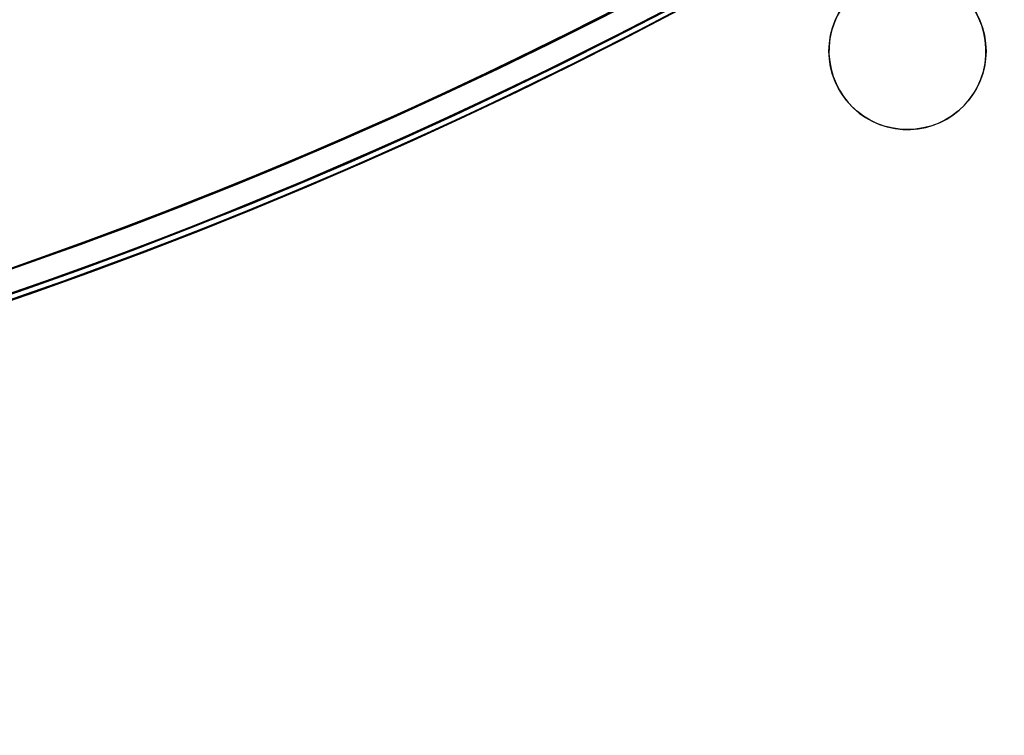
# Model space of a CAD drawing. Header units: millimetres. Extents: x -83 to 676, y -83 to 676.
# Tile 161 of 256: x 376 to 426, y 45 to 82. Entities that reach past the tile are written whole.
import ezdxf

# ---------------------------------------------------------------- set-up
doc = ezdxf.new("R2010")
doc.units = ezdxf.units.MM
doc.header["$MEASUREMENT"] = 0
doc.layers.add('IGES level 0', color=7, linetype='Continuous', true_color=0xff7878)

msp = doc.modelspace()

# ---------------------------------------------------------------- linework, layer by layer
at = {"layer": 'IGES level 0', "color": 254, "true_color": 0xcad1ee}
for p, q in [((417.6362966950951, 81.02892523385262, -1.19999999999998), (417.6362966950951, 81.02892523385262)), ((417.6362966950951, 81.02892523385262), (417.6362966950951, 81.02892523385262, -1.19999999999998)), ((425.3637033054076, 78.95837287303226), (425.3637033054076, 78.95837287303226, -1.19999999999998)), ((425.3637033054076, 78.95837287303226, -1.19999999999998), (425.3637033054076, 78.95837287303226)), ((420.4647238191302, 76.1299457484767), (420.4647238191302, 76.1299457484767, -1.19999999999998))]:
    msp.add_line(p, q, dxfattribs=at)
at = {"layer": 'IGES level 0', "color": 153, "true_color": 0x5393cf}
for centre, radius in [((296.5, 296.5), 296.5), ((296.5, 296.5, -1.19999999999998), 296.5000000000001), ((296.4999999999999, 296.4999999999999), 241), ((296.5, 296.4999999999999, -1.19999999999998), 241.0000000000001), ((421.4999999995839, 79.99364905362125), 4.000000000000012), ((421.5000000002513, 79.99364905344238, -1.19999999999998), 4.000000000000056)]:
    msp.add_circle(centre, radius, dxfattribs=at)
at = {"layer": 'IGES level 0'}
for centre, radius in [((296.5, 296.5, 47), 296.5000000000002), ((296.5, 296.5), 296.5000000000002), ((296.5, 296.5, 47), 295.3000000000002), ((296.5, 296.5000000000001), 295.3000000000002)]:
    msp.add_circle(centre, radius, dxfattribs=at)
at = {"layer": 'IGES level 0', "color": 124, "true_color": 0x1aa180}
for centre, radius in [((296.5, 296.5, 47.0000000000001), 294.9999999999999), ((296.5, 296.5000000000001, 45.8000000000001), 294.9999999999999), ((296.5, 296.5, 47.0000000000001), 242.4999999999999), ((296.5, 296.5, 45.8000000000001), 242.4999999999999)]:
    msp.add_circle(centre, radius, dxfattribs=at)
at = {"layer": 'IGES level 0', "color": 31, "true_color": 0xffba87}
for centre, radius in [((296.5, 296.5000000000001), 242.2000000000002), ((296.5, 296.5000000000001, 47), 242.2000000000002), ((296.5, 296.5), 241.0000000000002), ((296.4999999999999, 296.4999999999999, 47), 241.0000000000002)]:
    msp.add_circle(centre, radius, dxfattribs=at)
at = {"layer": 'IGES level 0'}
for centre, radius, start, end in [((296.5, 296.5), 296.5000000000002, 225, 45), ((296.5, 296.5, 47), 296.5000000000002, 224.9999999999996, 45), ((296.5, 296.5, 23.5), 296.5000000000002, 225, 45), ((296.5, 296.5000000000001, 47), 295.3000000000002, 224.9999999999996, 44.99999999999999), ((296.5, 296.5000000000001), 295.3000000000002, 225, 44.99999999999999), ((296.5, 296.5, 23.5), 295.3000000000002, 225, 45.00000000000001)]:
    msp.add_arc(centre, radius, start, end, dxfattribs=at)
at = {"layer": 'IGES level 0', "color": 31, "true_color": 0xffba87}
for centre, radius, start, end in [((296.5, 296.5000000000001), 242.2000000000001, 135, 314.9999999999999), ((296.5000000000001, 296.5, 47), 242.2000000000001, 134.9999999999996, 315), ((296.5, 296.5, 23.5), 242.2000000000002, 135, 315), ((296.5000000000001, 296.5, 47), 241.0000000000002, 134.9999999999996, 315), ((296.5, 296.5), 241.0000000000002, 135, 315), ((296.5, 296.5, 23.5), 241.0000000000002, 135, 315)]:
    msp.add_arc(centre, radius, start, end, dxfattribs=at)
at = {"layer": 'IGES level 0', "color": 153, "true_color": 0x5393cf}
for centre, radius, start in [((296.5, 296.5, -1.19999999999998), 296.5, 164.9999999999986), ((296.5000000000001, 296.5000000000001), 296.5000000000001, 164.9999999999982), ((296.5000000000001, 296.5, -0.59999999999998), 296.5000000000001, 164.9999999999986), ((296.5, 296.4999999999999, -1.19999999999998), 241.0000000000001, 164.9999999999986), ((296.4999999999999, 296.5), 241.0000000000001, 164.9999999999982), ((296.5, 296.5, -0.59999999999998), 241, 164.9999999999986)]:
    msp.add_arc(centre, radius, start, 344.9999999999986, dxfattribs=at)
at = {"layer": 'IGES level 0', "color": 124, "true_color": 0x1aa180}
for centre, radius, start in [((296.5, 296.5, 45.8000000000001), 294.9999999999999, 164.9999999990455), ((296.4999999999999, 296.5, 47.0000000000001), 294.9999999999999, 164.9999999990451), ((296.5000000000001, 296.5, 46.4000000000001), 294.9999999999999, 164.9999999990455), ((296.5, 296.5, 45.8000000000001), 242.4999999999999, 164.9999999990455), ((296.5, 296.5000000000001, 47.00000000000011), 242.4999999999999, 164.9999999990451), ((296.4999999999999, 296.5, 46.4000000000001), 242.5, 164.9999999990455)]:
    msp.add_arc(centre, radius, start, 344.9999999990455, dxfattribs=at)
at = {"layer": 'IGES level 0', "color": 6, "true_color": 0xff00ff, "extrusion": (-0.6085349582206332, 0.7935270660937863, -5.614164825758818e-17)}
msp.add_arc((-416.1903719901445, 31.50000000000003, -153.5302992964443), 90.00000000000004, 0, 180, dxfattribs=at)
msp.add_arc((-416.1903719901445, 31.50000000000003, -153.5302992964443), 90.00000000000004, 0, 180, dxfattribs=at)
at = {"layer": 'IGES level 0', "color": 6, "true_color": 0xff00ff, "extrusion": (-0.6085349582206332, 0.7935270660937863, 8.421247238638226e-17)}
msp.add_arc((-416.1903719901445, -43.49999999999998, -153.5302992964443), 89.99999999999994, 180, 0, dxfattribs=at)
msp.add_arc((-416.1903719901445, -43.49999999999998, -153.5302992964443), 89.99999999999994, 180, 0, dxfattribs=at)
at = {"layer": 'IGES level 0', "color": 6, "true_color": 0xff00ff, "extrusion": (-0.6085349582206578, 0.7935270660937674, 0)}
for centre, start, end in [((-416.1903719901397, -43.49999999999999, -153.8302992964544), 180, 0), ((-416.1903719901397, 31.49999999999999, -153.83029929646), 6.785183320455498e-15, 180)]:
    msp.add_arc(centre, 90.00000000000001, start, end, dxfattribs=at)
at = {"layer": 'IGES level 0', "color": 6, "true_color": 0xff00ff, "extrusion": (-0.6085349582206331, 0.7935270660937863, 6.540502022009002e-15)}
msp.add_arc((-416.1903719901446, -43.49999999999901, -154.1302992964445), 89.99999999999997, 180, 3.709233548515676e-13, dxfattribs=at)
at = {"layer": 'IGES level 0', "color": 6, "true_color": 0xff00ff, "extrusion": (-0.6085349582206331, 0.7935270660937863, -6.568572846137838e-15)}
msp.add_arc((-416.1903719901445, 31.49999999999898, -154.1302992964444), 89.99999999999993, 1.130863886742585e-14, 179.9999999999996, dxfattribs=at)
at = {"layer": 'IGES level 0', "color": 6, "true_color": 0xff00ff, "extrusion": (-0.6085349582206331, 0.7935270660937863, -2.807082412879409e-17)}
msp.add_arc((-416.1903719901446, 31.49999999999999, -154.1302992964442), 89.99999999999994, 0, 180, dxfattribs=at)
at = {"layer": 'IGES level 0', "color": 6, "true_color": 0xff00ff, "extrusion": (-0.6085349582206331, 0.7935270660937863, 0)}
msp.add_arc((-416.1903719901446, -43.5, -154.1302992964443), 89.99999999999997, 180, 0, dxfattribs=at)
at = {"layer": 'IGES level 0', "color": 254, "true_color": 0xcad1ee}
for centre, radius, start, end in [((421.4999999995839, 79.99364905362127), 4.000000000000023, 344.9999999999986, 164.9999999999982), ((421.5000000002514, 79.99364905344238, -1.19999999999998), 4.000000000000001, 344.9999999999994, 164.9999999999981), ((421.5000000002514, 79.99364905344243, -0.5999999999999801), 4.000000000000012, 344.9999999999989, 164.9999999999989), ((421.5000000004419, 79.99364905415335), 3.999999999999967, 164.9999999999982, 344.9999999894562), ((421.5000000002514, 79.99364905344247, -1.19999999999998), 4.000000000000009, 164.999999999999, 344.9999999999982), ((421.5000000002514, 79.99364905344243, -0.5999999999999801), 3.999999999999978, 164.9999999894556, 344.9999999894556)]:
    msp.add_arc(centre, radius, start, end, dxfattribs=at)

doc.saveas('drawing.dxf')
